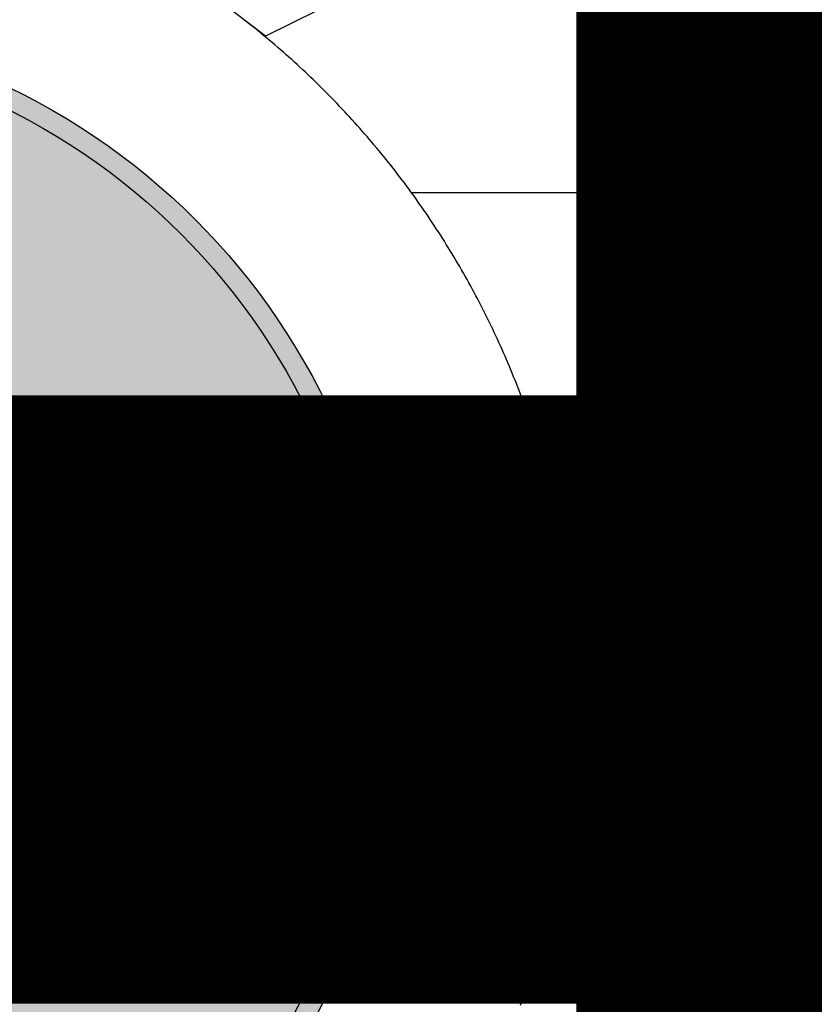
# Model space of a CAD drawing. Header units: millimetres. Extents: x -1.5 to 11.1, y -3 to 5.
# Tile 225 of 256: x 0.315 to 0.3542, y 3.35 to 3.3985. Entities that reach past the tile are written whole.
import ezdxf

# ---------------------------------------------------------------- set-up
doc = ezdxf.new("R2010")
doc.units = ezdxf.units.MM
doc.header["$MEASUREMENT"] = 0
for name, color, linetype, true_color in [('BottomLayer', 5, 'Continuous', 0x0000ff), ('BottomSolder', 6, 'Continuous', 0xff00ff), ('Metal_2', 7, 'Continuous', 0x7f0000), ('Metal_3', 7, 'Continuous', 0x3f7f00), ('TopLayer', 1, 'Continuous', 0xff0000), ('TopSolder', 7, 'Continuous', 0x7f007f)]:
    doc.layers.add(name, color=color, linetype=linetype, true_color=true_color)

# ---------------------------------------------------------------- blocks, each defined once
blk = doc.blocks.new('H______V_D____3_P___100MIL_6')
at = {"layer": 'BottomLayer', "true_color": 0x0000ff}
h = blk.add_hatch(color=5, dxfattribs=at)
edge = h.paths.add_edge_path(flags=0)
edge.add_arc((0.05, 0.1), 0.0325, 0, 360)
at = {"layer": 'BottomSolder', "true_color": 0xff00ff}
h = blk.add_hatch(color=6, dxfattribs=at)
edge = h.paths.add_edge_path(flags=0)
edge.add_arc((0.05, 0.1), 0.0335, 0, 360)
at = {"layer": 'Metal_2', "true_color": 0x7f0000}
h = blk.add_hatch(color=16, dxfattribs=at)
edge = h.paths.add_edge_path(flags=0)
edge.add_arc((0.05, 0.1), 0.0325, 0, 360)
at = {"layer": 'Metal_3', "true_color": 0x3f7f00}
h = blk.add_hatch(color=76, dxfattribs=at)
edge = h.paths.add_edge_path(flags=0)
edge.add_arc((0.05, 0.1), 0.0325, 0, 360)
at = {"layer": 'TopLayer', "true_color": 0xff0000}
h = blk.add_hatch(color=1, dxfattribs=at)
edge = h.paths.add_edge_path(flags=0)
edge.add_arc((0.05, 0.1), 0.0325, 0, 360)
at = {"layer": 'TopSolder', "true_color": 0x7f007f}
h = blk.add_hatch(color=216, dxfattribs=at)
edge = h.paths.add_edge_path(flags=0)
edge.add_arc((0.05, 0.1), 0.0335, 0, 360)
at = {"layer": 'BottomLayer', "color": 5, "true_color": 0x0000ff}
blk.add_circle((0.05, 0.1), 0.0325, dxfattribs=at)
at = {"layer": 'BottomSolder', "color": 6, "true_color": 0xff00ff}
blk.add_circle((0.05, 0.1), 0.0335, dxfattribs=at)
at = {"layer": 'Metal_2', "color": 16, "true_color": 0x7f0000}
blk.add_circle((0.05, 0.1), 0.0325, dxfattribs=at)
at = {"layer": 'Metal_3', "color": 76, "true_color": 0x3f7f00}
blk.add_circle((0.05, 0.1), 0.0325, dxfattribs=at)
at = {"layer": 'TopLayer', "color": 1, "true_color": 0xff0000}
blk.add_circle((0.05, 0.1), 0.0325, dxfattribs=at)
at = {"layer": 'TopSolder', "color": 216, "true_color": 0x7f007f}
blk.add_circle((0.05, 0.1), 0.0335, dxfattribs=at)

msp = doc.modelspace()

# ---------------------------------------------------------------- linework, layer by layer
at = {"layer": 'BottomLayer'}
for p, q in [((0.327157, 3.397732), (0.321433, 3.402124)), ((0.332157, 3.400197), (0.327157, 3.397732))]:
    msp.add_line(p, q, dxfattribs=at)
msp.add_lwpolyline([(0.35, 3.315, 0.015, 0.015, 0), (0.35, 3.415, 0.015, 0.015, 0)], format="xyseb", dxfattribs=at)
at = {"layer": 'Metal_2'}
for p, q in [((0.326211, 3.398455), (0.326066, 3.398568)), ((0.326355, 3.398342), (0.326211, 3.398455)), ((0.326498, 3.398228), (0.326355, 3.398342)), ((0.326641, 3.398113), (0.326498, 3.398228)), ((0.326784, 3.397998), (0.326641, 3.398113)), ((0.326926, 3.397882), (0.326784, 3.397998)), ((0.327068, 3.397766), (0.326926, 3.397882)), ((0.327209, 3.397649), (0.327068, 3.397766)), ((0.32735, 3.397531), (0.327209, 3.397649)), ((0.32749, 3.397413), (0.32735, 3.397531)), ((0.32763, 3.397294), (0.32749, 3.397413)), ((0.327769, 3.397174), (0.32763, 3.397294)), ((0.327907, 3.397054), (0.327769, 3.397174)), ((0.328045, 3.396933), (0.327907, 3.397054)), ((0.328183, 3.396812), (0.328045, 3.396933)), ((0.32832, 3.39669), (0.328183, 3.396812)), ((0.328456, 3.396568), (0.32832, 3.39669)), ((0.328592, 3.396444), (0.328456, 3.396568)), ((0.328728, 3.396321), (0.328592, 3.396444)), ((0.328863, 3.396196), (0.328728, 3.396321)), ((0.328997, 3.396072), (0.328863, 3.396196)), ((0.329131, 3.395946), (0.328997, 3.396072)), ((0.329264, 3.39582), (0.329131, 3.395946)), ((0.329397, 3.395694), (0.329264, 3.39582)), ((0.329529, 3.395567), (0.329397, 3.395694)), ((0.329661, 3.395439), (0.329529, 3.395567)), ((0.329792, 3.39531), (0.329661, 3.395439)), ((0.329922, 3.395182), (0.329792, 3.39531)), ((0.330052, 3.395052), (0.329922, 3.395182)), ((0.330182, 3.394922), (0.330052, 3.395052)), ((0.33031, 3.394792), (0.330182, 3.394922)), ((0.330439, 3.394661), (0.33031, 3.394792)), ((0.330566, 3.394529), (0.330439, 3.394661)), ((0.330693, 3.394397), (0.330566, 3.394529)), ((0.33082, 3.394264), (0.330693, 3.394397)), ((0.330946, 3.394131), (0.33082, 3.394264)), ((0.331072, 3.393997), (0.330946, 3.394131)), ((0.331196, 3.393863), (0.331072, 3.393997)), ((0.331321, 3.393728), (0.331196, 3.393863)), ((0.331444, 3.393592), (0.331321, 3.393728)), ((0.331567, 3.393456), (0.331444, 3.393592)), ((0.33169, 3.39332), (0.331567, 3.393456)), ((0.331812, 3.393183), (0.33169, 3.39332)), ((0.331933, 3.393045), (0.331812, 3.393183)), ((0.332054, 3.392907), (0.331933, 3.393045)), ((0.332174, 3.392769), (0.332054, 3.392907)), ((0.332294, 3.39263), (0.332174, 3.392769)), ((0.332412, 3.39249), (0.332294, 3.39263)), ((0.332531, 3.39235), (0.332412, 3.39249)), ((0.332649, 3.392209), (0.332531, 3.39235)), ((0.332766, 3.392068), (0.332649, 3.392209)), ((0.332882, 3.391926), (0.332766, 3.392068)), ((0.332998, 3.391784), (0.332882, 3.391926)), ((0.333113, 3.391642), (0.332998, 3.391784)), ((0.333228, 3.391498), (0.333113, 3.391642)), ((0.333342, 3.391355), (0.333228, 3.391498)), ((0.333455, 3.391211), (0.333342, 3.391355)), ((0.333568, 3.391066), (0.333455, 3.391211)), ((0.33368, 3.390921), (0.333568, 3.391066)), ((0.333792, 3.390775), (0.33368, 3.390921)), ((0.333903, 3.390629), (0.333792, 3.390775)), ((0.334013, 3.390483), (0.333903, 3.390629)), ((0.334123, 3.390336), (0.334013, 3.390483)), ((0.334232, 3.390188), (0.334123, 3.390336)), ((0.33434, 3.39004), (0.334232, 3.390188)), ((0.334448, 3.389892), (0.33434, 3.39004)), ((0.334555, 3.389743), (0.334448, 3.389892)), ((0.334661, 3.389594), (0.334555, 3.389743)), ((0.334767, 3.389444), (0.334661, 3.389594)), ((0.334872, 3.389294), (0.334767, 3.389444)), ((0.334977, 3.389143), (0.334872, 3.389294)), ((0.335081, 3.388992), (0.334977, 3.389143)), ((0.335184, 3.38884), (0.335081, 3.388992)), ((0.335286, 3.388688), (0.335184, 3.38884)), ((0.335388, 3.388536), (0.335286, 3.388688)), ((0.33549, 3.388383), (0.335388, 3.388536)), ((0.33559, 3.388229), (0.33549, 3.388383)), ((0.33569, 3.388075), (0.33559, 3.388229)), ((0.335789, 3.387921), (0.33569, 3.388075)), ((0.335888, 3.387767), (0.335789, 3.387921)), ((0.335986, 3.387612), (0.335888, 3.387767)), ((0.336083, 3.387456), (0.335986, 3.387612)), ((0.33618, 3.3873), (0.336083, 3.387456)), ((0.336276, 3.387144), (0.33618, 3.3873)), ((0.336371, 3.386987), (0.336276, 3.387144)), ((0.336465, 3.38683), (0.336371, 3.386987)), ((0.336559, 3.386672), (0.336465, 3.38683)), ((0.336652, 3.386514), (0.336559, 3.386672)), ((0.336745, 3.386356), (0.336652, 3.386514)), ((0.336837, 3.386197), (0.336745, 3.386356)), ((0.336928, 3.386038), (0.336837, 3.386197)), ((0.337018, 3.385879), (0.336928, 3.386038)), ((0.337108, 3.385718), (0.337018, 3.385879)), ((0.337197, 3.385558), (0.337108, 3.385718)), ((0.337286, 3.385397), (0.337197, 3.385558)), ((0.337373, 3.385236), (0.337286, 3.385397)), ((0.33746, 3.385075), (0.337373, 3.385236)), ((0.337546, 3.384913), (0.33746, 3.385075)), ((0.337632, 3.384751), (0.337546, 3.384913)), ((0.337717, 3.384588), (0.337632, 3.384751)), ((0.337801, 3.384425), (0.337717, 3.384588)), ((0.337884, 3.384262), (0.337801, 3.384425)), ((0.337967, 3.384098), (0.337884, 3.384262)), ((0.338049, 3.383934), (0.337967, 3.384098)), ((0.338131, 3.38377), (0.338049, 3.383934)), ((0.338211, 3.383605), (0.338131, 3.38377)), ((0.338291, 3.38344), (0.338211, 3.383605)), ((0.338371, 3.383275), (0.338291, 3.38344)), ((0.338449, 3.383109), (0.338371, 3.383275)), ((0.338527, 3.382943), (0.338449, 3.383109)), ((0.338604, 3.382776), (0.338527, 3.382943)), ((0.33868, 3.38261), (0.338604, 3.382776)), ((0.338756, 3.382443), (0.33868, 3.38261)), ((0.338831, 3.382275), (0.338756, 3.382443)), ((0.338905, 3.382108), (0.338831, 3.382275)), ((0.338978, 3.38194), (0.338905, 3.382108)), ((0.339051, 3.381771), (0.338978, 3.38194)), ((0.339123, 3.381603), (0.339051, 3.381771)), ((0.339194, 3.381433), (0.339123, 3.381603)), ((0.339265, 3.381264), (0.339194, 3.381433)), ((0.339335, 3.381095), (0.339265, 3.381264)), ((0.339404, 3.380925), (0.339335, 3.381095)), ((0.339472, 3.380755), (0.339404, 3.380925)), ((0.33954, 3.380584), (0.339472, 3.380755)), ((0.339607, 3.380413), (0.33954, 3.380584)), ((0.339673, 3.380242), (0.339607, 3.380413)), ((0.339738, 3.380071), (0.339673, 3.380242)), ((0.339803, 3.379899), (0.339738, 3.380071)), ((0.339867, 3.379727), (0.339803, 3.379899)), ((0.33993, 3.379555), (0.339867, 3.379727)), ((0.339992, 3.379383), (0.33993, 3.379555)), ((0.340054, 3.37921), (0.339992, 3.379383)), ((0.340115, 3.379037), (0.340054, 3.37921)), ((0.340175, 3.378864), (0.340115, 3.379037)), ((0.340235, 3.37869), (0.340175, 3.378864)), ((0.340294, 3.378516), (0.340235, 3.37869)), ((0.340351, 3.378343), (0.340294, 3.378516)), ((0.340409, 3.378168), (0.340351, 3.378343)), ((0.340465, 3.377994), (0.340409, 3.378168)), ((0.340521, 3.377819), (0.340465, 3.377994)), ((0.340576, 3.377644), (0.340521, 3.377819)), ((0.34063, 3.377469), (0.340576, 3.377644)), ((0.340683, 3.377293), (0.34063, 3.377469)), ((0.340736, 3.377118), (0.340683, 3.377293)), ((0.340788, 3.376942), (0.340736, 3.377118)), ((0.340839, 3.376766), (0.340788, 3.376942)), ((0.34089, 3.376589), (0.340839, 3.376766)), ((0.340939, 3.376413), (0.34089, 3.376589)), ((0.340988, 3.376236), (0.340939, 3.376413)), ((0.341036, 3.376059), (0.340988, 3.376236)), ((0.341083, 3.375882), (0.341036, 3.376059)), ((0.34113, 3.375704), (0.341083, 3.375882)), ((0.341176, 3.375527), (0.34113, 3.375704)), ((0.341221, 3.375349), (0.341176, 3.375527)), ((0.341265, 3.375171), (0.341221, 3.375349)), ((0.341309, 3.374993), (0.341265, 3.375171)), ((0.341351, 3.374814), (0.341309, 3.374993)), ((0.341393, 3.374636), (0.341351, 3.374814)), ((0.341434, 3.374457), (0.341393, 3.374636)), ((0.341475, 3.374278), (0.341434, 3.374457)), ((0.341515, 3.374099), (0.341475, 3.374278)), ((0.341554, 3.37392), (0.341515, 3.374099)), ((0.341592, 3.373741), (0.341554, 3.37392)), ((0.341629, 3.373561), (0.341592, 3.373741)), ((0.341666, 3.373381), (0.341629, 3.373561)), ((0.341701, 3.373201), (0.341666, 3.373381)), ((0.341736, 3.373022), (0.341701, 3.373201)), ((0.34177, 3.372841), (0.341736, 3.373022)), ((0.341804, 3.372661), (0.34177, 3.372841)), ((0.341837, 3.37248), (0.341804, 3.372661)), ((0.341869, 3.3723), (0.341837, 3.37248)), ((0.3419, 3.372119), (0.341869, 3.3723)), ((0.34193, 3.371938), (0.3419, 3.372119)), ((0.34196, 3.371757), (0.34193, 3.371938)), ((0.341988, 3.371576), (0.34196, 3.371757)), ((0.342016, 3.371395), (0.341988, 3.371576)), ((0.342044, 3.371214), (0.342016, 3.371395)), ((0.34207, 3.371032), (0.342044, 3.371214)), ((0.342095, 3.37085), (0.34207, 3.371032)), ((0.34212, 3.370669), (0.342095, 3.37085)), ((0.342144, 3.370487), (0.34212, 3.370669)), ((0.342168, 3.370305), (0.342144, 3.370487)), ((0.34219, 3.370123), (0.342168, 3.370305)), ((0.342212, 3.369941), (0.34219, 3.370123)), ((0.342233, 3.369759), (0.342212, 3.369941)), ((0.342253, 3.369576), (0.342233, 3.369759)), ((0.342272, 3.369394), (0.342253, 3.369576)), ((0.342291, 3.369212), (0.342272, 3.369394)), ((0.342309, 3.369029), (0.342291, 3.369212)), ((0.342326, 3.368846), (0.342309, 3.369029)), ((0.342342, 3.368664), (0.342326, 3.368846)), ((0.342357, 3.368481), (0.342342, 3.368664)), ((0.342372, 3.368298), (0.342357, 3.368481)), ((0.342386, 3.368115), (0.342372, 3.368298)), ((0.342399, 3.367932), (0.342386, 3.368115)), ((0.342411, 3.367749), (0.342399, 3.367932)), ((0.342423, 3.367566), (0.342411, 3.367749)), ((0.342433, 3.367383), (0.342423, 3.367566)), ((0.342443, 3.3672), (0.342433, 3.367383)), ((0.342452, 3.367017), (0.342443, 3.3672)), ((0.342461, 3.366834), (0.342452, 3.367017)), ((0.342468, 3.36665), (0.342461, 3.366834)), ((0.342475, 3.366467), (0.342468, 3.36665)), ((0.342481, 3.366284), (0.342475, 3.366467)), ((0.342486, 3.3661), (0.342481, 3.366284)), ((0.34249, 3.365917), (0.342486, 3.3661)), ((0.342494, 3.365734), (0.34249, 3.365917)), ((0.342496, 3.36555), (0.342494, 3.365734)), ((0.342498, 3.365367), (0.342496, 3.36555)), ((0.3425, 3.365184), (0.342498, 3.365367)), ((0.342498, 3.364633), (0.3425, 3.364817)), ((0.3425, 3.365), (0.3425, 3.365184)), ((0.3425, 3.364817), (0.3425, 3.365)), ((0.34249, 3.364083), (0.342494, 3.364266)), ((0.342494, 3.364266), (0.342496, 3.36445)), ((0.342496, 3.36445), (0.342498, 3.364633)), ((0.342481, 3.363717), (0.342486, 3.3639)), ((0.342486, 3.3639), (0.34249, 3.364083)), ((0.342461, 3.363167), (0.342468, 3.36335)), ((0.342468, 3.36335), (0.342475, 3.363533)), ((0.342475, 3.363533), (0.342481, 3.363717)), ((0.342443, 3.3628), (0.342452, 3.362983)), ((0.342452, 3.362983), (0.342461, 3.363167)), ((0.342411, 3.362251), (0.342423, 3.362434)), ((0.342423, 3.362434), (0.342433, 3.362617)), ((0.342433, 3.362617), (0.342443, 3.3628)), ((0.342372, 3.361702), (0.342386, 3.361885)), ((0.342386, 3.361885), (0.342399, 3.362068)), ((0.342399, 3.362068), (0.342411, 3.362251)), ((0.342342, 3.361337), (0.342357, 3.361519)), ((0.342357, 3.361519), (0.342372, 3.361702)), ((0.342291, 3.360789), (0.342309, 3.360971)), ((0.342309, 3.360971), (0.342326, 3.361154)), ((0.342326, 3.361154), (0.342342, 3.361337)), ((0.342233, 3.360242), (0.342253, 3.360424)), ((0.342253, 3.360424), (0.342272, 3.360606)), ((0.342272, 3.360606), (0.342291, 3.360789)), ((0.34219, 3.359877), (0.342212, 3.360059)), ((0.342212, 3.360059), (0.342233, 3.360242)), ((0.34212, 3.359332), (0.342144, 3.359513)), ((0.342144, 3.359513), (0.342168, 3.359695)), ((0.342168, 3.359695), (0.34219, 3.359877)), ((0.342044, 3.358787), (0.34207, 3.358968)), ((0.34207, 3.358968), (0.342095, 3.35915)), ((0.342095, 3.35915), (0.34212, 3.359332)), ((0.341988, 3.358424), (0.342016, 3.358605)), ((0.342016, 3.358605), (0.342044, 3.358787)), ((0.3419, 3.357881), (0.34193, 3.358062)), ((0.34193, 3.358062), (0.34196, 3.358243)), ((0.34196, 3.358243), (0.341988, 3.358424)), ((0.341804, 3.357339), (0.341837, 3.35752)), ((0.341837, 3.35752), (0.341869, 3.3577)), ((0.341869, 3.3577), (0.3419, 3.357881)), ((0.341701, 3.356799), (0.341736, 3.356979)), ((0.341736, 3.356979), (0.34177, 3.357159)), ((0.34177, 3.357159), (0.341804, 3.357339)), ((0.341629, 3.356439), (0.341666, 3.356619)), ((0.341666, 3.356619), (0.341701, 3.356799)), ((0.341515, 3.355901), (0.341554, 3.35608)), ((0.341554, 3.35608), (0.341592, 3.35626)), ((0.341592, 3.35626), (0.341629, 3.356439)), ((0.341393, 3.355364), (0.341434, 3.355543)), ((0.341434, 3.355543), (0.341475, 3.355722)), ((0.341475, 3.355722), (0.341515, 3.355901)), ((0.341309, 3.355007), (0.341351, 3.355186)), ((0.341351, 3.355186), (0.341393, 3.355364)), ((0.341176, 3.354473), (0.341221, 3.354651)), ((0.341221, 3.354651), (0.341265, 3.354829)), ((0.341265, 3.354829), (0.341309, 3.355007)), ((0.341036, 3.353941), (0.341083, 3.354118)), ((0.341083, 3.354118), (0.34113, 3.354296)), ((0.34113, 3.354296), (0.341176, 3.354473)), ((0.34089, 3.353411), (0.340939, 3.353588)), ((0.340939, 3.353588), (0.340988, 3.353764)), ((0.340988, 3.353764), (0.341036, 3.353941)), ((0.340788, 3.353058), (0.340839, 3.353235)), ((0.340839, 3.353235), (0.34089, 3.353411)), ((0.34063, 3.352531), (0.340683, 3.352707)), ((0.340683, 3.352707), (0.340736, 3.352883)), ((0.340736, 3.352883), (0.340788, 3.353058)), ((0.340465, 3.352006), (0.340521, 3.352181)), ((0.340521, 3.352181), (0.340576, 3.352356)), ((0.340576, 3.352356), (0.34063, 3.352531)), ((0.340294, 3.351484), (0.340351, 3.351658)), ((0.340351, 3.351658), (0.340409, 3.351832)), ((0.340409, 3.351832), (0.340465, 3.352006)), ((0.340175, 3.351136), (0.340235, 3.35131)), ((0.340235, 3.35131), (0.340294, 3.351484)), ((0.339992, 3.350617), (0.340054, 3.35079)), ((0.340054, 3.35079), (0.340115, 3.350963)), ((0.340115, 3.350963), (0.340175, 3.351136)), ((0.339803, 3.350101), (0.339867, 3.350273)), ((0.339867, 3.350273), (0.33993, 3.350445)), ((0.33993, 3.350445), (0.339992, 3.350617)), ((0.339738, 3.349929), (0.339803, 3.350101))]:
    msp.add_line(p, q, dxfattribs=at)
at = {"layer": 'Metal_3'}
for p, q in [((0.326211, 3.398455), (0.326066, 3.398568)), ((0.326355, 3.398342), (0.326211, 3.398455)), ((0.326498, 3.398228), (0.326355, 3.398342)), ((0.326641, 3.398113), (0.326498, 3.398228)), ((0.326784, 3.397998), (0.326641, 3.398113)), ((0.326926, 3.397882), (0.326784, 3.397998)), ((0.327068, 3.397766), (0.326926, 3.397882)), ((0.327209, 3.397649), (0.327068, 3.397766)), ((0.32735, 3.397531), (0.327209, 3.397649)), ((0.32749, 3.397413), (0.32735, 3.397531)), ((0.32763, 3.397294), (0.32749, 3.397413)), ((0.327769, 3.397174), (0.32763, 3.397294)), ((0.327907, 3.397054), (0.327769, 3.397174)), ((0.328045, 3.396933), (0.327907, 3.397054)), ((0.328183, 3.396812), (0.328045, 3.396933)), ((0.32832, 3.39669), (0.328183, 3.396812)), ((0.328456, 3.396568), (0.32832, 3.39669)), ((0.328592, 3.396444), (0.328456, 3.396568)), ((0.328728, 3.396321), (0.328592, 3.396444)), ((0.328863, 3.396196), (0.328728, 3.396321)), ((0.328997, 3.396072), (0.328863, 3.396196)), ((0.329131, 3.395946), (0.328997, 3.396072)), ((0.329264, 3.39582), (0.329131, 3.395946)), ((0.329397, 3.395694), (0.329264, 3.39582)), ((0.329529, 3.395567), (0.329397, 3.395694)), ((0.329661, 3.395439), (0.329529, 3.395567)), ((0.329792, 3.39531), (0.329661, 3.395439)), ((0.329922, 3.395182), (0.329792, 3.39531)), ((0.330052, 3.395052), (0.329922, 3.395182)), ((0.330182, 3.394922), (0.330052, 3.395052)), ((0.33031, 3.394792), (0.330182, 3.394922)), ((0.330439, 3.394661), (0.33031, 3.394792)), ((0.330566, 3.394529), (0.330439, 3.394661)), ((0.330693, 3.394397), (0.330566, 3.394529)), ((0.33082, 3.394264), (0.330693, 3.394397)), ((0.330946, 3.394131), (0.33082, 3.394264)), ((0.331072, 3.393997), (0.330946, 3.394131)), ((0.331196, 3.393863), (0.331072, 3.393997)), ((0.331321, 3.393728), (0.331196, 3.393863)), ((0.331444, 3.393592), (0.331321, 3.393728)), ((0.331567, 3.393456), (0.331444, 3.393592)), ((0.33169, 3.39332), (0.331567, 3.393456)), ((0.331812, 3.393183), (0.33169, 3.39332)), ((0.331933, 3.393045), (0.331812, 3.393183)), ((0.332054, 3.392907), (0.331933, 3.393045)), ((0.332174, 3.392769), (0.332054, 3.392907)), ((0.332294, 3.39263), (0.332174, 3.392769)), ((0.332412, 3.39249), (0.332294, 3.39263)), ((0.332531, 3.39235), (0.332412, 3.39249)), ((0.332649, 3.392209), (0.332531, 3.39235)), ((0.332766, 3.392068), (0.332649, 3.392209)), ((0.332882, 3.391926), (0.332766, 3.392068)), ((0.332998, 3.391784), (0.332882, 3.391926)), ((0.333113, 3.391642), (0.332998, 3.391784)), ((0.333228, 3.391498), (0.333113, 3.391642)), ((0.333342, 3.391355), (0.333228, 3.391498)), ((0.333455, 3.391211), (0.333342, 3.391355)), ((0.333568, 3.391066), (0.333455, 3.391211)), ((0.33368, 3.390921), (0.333568, 3.391066)), ((0.333792, 3.390775), (0.33368, 3.390921)), ((0.333903, 3.390629), (0.333792, 3.390775)), ((0.334013, 3.390483), (0.333903, 3.390629)), ((0.334123, 3.390336), (0.334013, 3.390483)), ((0.334232, 3.390188), (0.334123, 3.390336)), ((0.33434, 3.39004), (0.334232, 3.390188)), ((0.334448, 3.389892), (0.33434, 3.39004)), ((0.334555, 3.389743), (0.334448, 3.389892)), ((0.334661, 3.389594), (0.334555, 3.389743)), ((0.334767, 3.389444), (0.334661, 3.389594)), ((0.334872, 3.389294), (0.334767, 3.389444)), ((0.334977, 3.389143), (0.334872, 3.389294)), ((0.335081, 3.388992), (0.334977, 3.389143)), ((0.335184, 3.38884), (0.335081, 3.388992)), ((0.335286, 3.388688), (0.335184, 3.38884)), ((0.335388, 3.388536), (0.335286, 3.388688)), ((0.33549, 3.388383), (0.335388, 3.388536)), ((0.33559, 3.388229), (0.33549, 3.388383)), ((0.33569, 3.388075), (0.33559, 3.388229)), ((0.335789, 3.387921), (0.33569, 3.388075)), ((0.335888, 3.387767), (0.335789, 3.387921)), ((0.335986, 3.387612), (0.335888, 3.387767)), ((0.336083, 3.387456), (0.335986, 3.387612)), ((0.33618, 3.3873), (0.336083, 3.387456)), ((0.336276, 3.387144), (0.33618, 3.3873)), ((0.336371, 3.386987), (0.336276, 3.387144)), ((0.336465, 3.38683), (0.336371, 3.386987)), ((0.336559, 3.386672), (0.336465, 3.38683)), ((0.336652, 3.386514), (0.336559, 3.386672)), ((0.336745, 3.386356), (0.336652, 3.386514)), ((0.336837, 3.386197), (0.336745, 3.386356)), ((0.336928, 3.386038), (0.336837, 3.386197)), ((0.337018, 3.385879), (0.336928, 3.386038)), ((0.337108, 3.385718), (0.337018, 3.385879)), ((0.337197, 3.385558), (0.337108, 3.385718)), ((0.337286, 3.385397), (0.337197, 3.385558)), ((0.337373, 3.385236), (0.337286, 3.385397)), ((0.33746, 3.385075), (0.337373, 3.385236)), ((0.337546, 3.384913), (0.33746, 3.385075)), ((0.337632, 3.384751), (0.337546, 3.384913)), ((0.337717, 3.384588), (0.337632, 3.384751)), ((0.337801, 3.384425), (0.337717, 3.384588)), ((0.337884, 3.384262), (0.337801, 3.384425)), ((0.337967, 3.384098), (0.337884, 3.384262)), ((0.338049, 3.383934), (0.337967, 3.384098)), ((0.338131, 3.38377), (0.338049, 3.383934)), ((0.338211, 3.383605), (0.338131, 3.38377)), ((0.338291, 3.38344), (0.338211, 3.383605)), ((0.338371, 3.383275), (0.338291, 3.38344)), ((0.338449, 3.383109), (0.338371, 3.383275)), ((0.338527, 3.382943), (0.338449, 3.383109)), ((0.338604, 3.382776), (0.338527, 3.382943)), ((0.33868, 3.38261), (0.338604, 3.382776)), ((0.338756, 3.382443), (0.33868, 3.38261)), ((0.338831, 3.382275), (0.338756, 3.382443)), ((0.338905, 3.382108), (0.338831, 3.382275)), ((0.338978, 3.38194), (0.338905, 3.382108)), ((0.339051, 3.381771), (0.338978, 3.38194)), ((0.339123, 3.381603), (0.339051, 3.381771)), ((0.339194, 3.381433), (0.339123, 3.381603)), ((0.339265, 3.381264), (0.339194, 3.381433)), ((0.339335, 3.381095), (0.339265, 3.381264)), ((0.339404, 3.380925), (0.339335, 3.381095)), ((0.339472, 3.380755), (0.339404, 3.380925)), ((0.33954, 3.380584), (0.339472, 3.380755)), ((0.339607, 3.380413), (0.33954, 3.380584)), ((0.339673, 3.380242), (0.339607, 3.380413)), ((0.339738, 3.380071), (0.339673, 3.380242)), ((0.339803, 3.379899), (0.339738, 3.380071)), ((0.339867, 3.379727), (0.339803, 3.379899)), ((0.33993, 3.379555), (0.339867, 3.379727)), ((0.339992, 3.379383), (0.33993, 3.379555)), ((0.340054, 3.37921), (0.339992, 3.379383)), ((0.340115, 3.379037), (0.340054, 3.37921)), ((0.340175, 3.378864), (0.340115, 3.379037)), ((0.340235, 3.37869), (0.340175, 3.378864)), ((0.340294, 3.378516), (0.340235, 3.37869)), ((0.340351, 3.378343), (0.340294, 3.378516)), ((0.340409, 3.378168), (0.340351, 3.378343)), ((0.340465, 3.377994), (0.340409, 3.378168)), ((0.340521, 3.377819), (0.340465, 3.377994)), ((0.340576, 3.377644), (0.340521, 3.377819)), ((0.34063, 3.377469), (0.340576, 3.377644)), ((0.340683, 3.377293), (0.34063, 3.377469)), ((0.340736, 3.377118), (0.340683, 3.377293)), ((0.340788, 3.376942), (0.340736, 3.377118)), ((0.340839, 3.376766), (0.340788, 3.376942)), ((0.34089, 3.376589), (0.340839, 3.376766)), ((0.340939, 3.376413), (0.34089, 3.376589)), ((0.340988, 3.376236), (0.340939, 3.376413)), ((0.341036, 3.376059), (0.340988, 3.376236)), ((0.341083, 3.375882), (0.341036, 3.376059)), ((0.34113, 3.375704), (0.341083, 3.375882)), ((0.341176, 3.375527), (0.34113, 3.375704)), ((0.341221, 3.375349), (0.341176, 3.375527)), ((0.341265, 3.375171), (0.341221, 3.375349)), ((0.341309, 3.374993), (0.341265, 3.375171)), ((0.341351, 3.374814), (0.341309, 3.374993)), ((0.341393, 3.374636), (0.341351, 3.374814)), ((0.341434, 3.374457), (0.341393, 3.374636)), ((0.341475, 3.374278), (0.341434, 3.374457)), ((0.341515, 3.374099), (0.341475, 3.374278)), ((0.341554, 3.37392), (0.341515, 3.374099)), ((0.341592, 3.373741), (0.341554, 3.37392)), ((0.341629, 3.373561), (0.341592, 3.373741)), ((0.341666, 3.373381), (0.341629, 3.373561)), ((0.341701, 3.373201), (0.341666, 3.373381)), ((0.341736, 3.373022), (0.341701, 3.373201)), ((0.34177, 3.372841), (0.341736, 3.373022)), ((0.341804, 3.372661), (0.34177, 3.372841)), ((0.341837, 3.37248), (0.341804, 3.372661)), ((0.341869, 3.3723), (0.341837, 3.37248)), ((0.3419, 3.372119), (0.341869, 3.3723)), ((0.34193, 3.371938), (0.3419, 3.372119)), ((0.34196, 3.371757), (0.34193, 3.371938)), ((0.341988, 3.371576), (0.34196, 3.371757)), ((0.342016, 3.371395), (0.341988, 3.371576)), ((0.342044, 3.371214), (0.342016, 3.371395)), ((0.34207, 3.371032), (0.342044, 3.371214)), ((0.342095, 3.37085), (0.34207, 3.371032)), ((0.34212, 3.370669), (0.342095, 3.37085)), ((0.342144, 3.370487), (0.34212, 3.370669)), ((0.342168, 3.370305), (0.342144, 3.370487)), ((0.34219, 3.370123), (0.342168, 3.370305)), ((0.342212, 3.369941), (0.34219, 3.370123)), ((0.342233, 3.369759), (0.342212, 3.369941)), ((0.342253, 3.369576), (0.342233, 3.369759)), ((0.342272, 3.369394), (0.342253, 3.369576)), ((0.342291, 3.369212), (0.342272, 3.369394)), ((0.342309, 3.369029), (0.342291, 3.369212)), ((0.342326, 3.368846), (0.342309, 3.369029)), ((0.342342, 3.368664), (0.342326, 3.368846)), ((0.342357, 3.368481), (0.342342, 3.368664)), ((0.342372, 3.368298), (0.342357, 3.368481)), ((0.342386, 3.368115), (0.342372, 3.368298)), ((0.342399, 3.367932), (0.342386, 3.368115)), ((0.342411, 3.367749), (0.342399, 3.367932)), ((0.342423, 3.367566), (0.342411, 3.367749)), ((0.342433, 3.367383), (0.342423, 3.367566)), ((0.342443, 3.3672), (0.342433, 3.367383)), ((0.342452, 3.367017), (0.342443, 3.3672)), ((0.342461, 3.366834), (0.342452, 3.367017)), ((0.342468, 3.36665), (0.342461, 3.366834)), ((0.342475, 3.366467), (0.342468, 3.36665)), ((0.342481, 3.366284), (0.342475, 3.366467)), ((0.342486, 3.3661), (0.342481, 3.366284)), ((0.34249, 3.365917), (0.342486, 3.3661)), ((0.342494, 3.365734), (0.34249, 3.365917)), ((0.342496, 3.36555), (0.342494, 3.365734)), ((0.342498, 3.365367), (0.342496, 3.36555)), ((0.3425, 3.365184), (0.342498, 3.365367)), ((0.342498, 3.364633), (0.3425, 3.364817)), ((0.3425, 3.365), (0.3425, 3.365184)), ((0.3425, 3.364817), (0.3425, 3.365)), ((0.34249, 3.364083), (0.342494, 3.364266)), ((0.342494, 3.364266), (0.342496, 3.36445)), ((0.342496, 3.36445), (0.342498, 3.364633)), ((0.342481, 3.363717), (0.342486, 3.3639)), ((0.342486, 3.3639), (0.34249, 3.364083)), ((0.342461, 3.363167), (0.342468, 3.36335)), ((0.342468, 3.36335), (0.342475, 3.363533)), ((0.342475, 3.363533), (0.342481, 3.363717)), ((0.342443, 3.3628), (0.342452, 3.362983)), ((0.342452, 3.362983), (0.342461, 3.363167)), ((0.342411, 3.362251), (0.342423, 3.362434)), ((0.342423, 3.362434), (0.342433, 3.362617)), ((0.342433, 3.362617), (0.342443, 3.3628)), ((0.342372, 3.361702), (0.342386, 3.361885)), ((0.342386, 3.361885), (0.342399, 3.362068)), ((0.342399, 3.362068), (0.342411, 3.362251)), ((0.342342, 3.361337), (0.342357, 3.361519)), ((0.342357, 3.361519), (0.342372, 3.361702)), ((0.342291, 3.360789), (0.342309, 3.360971)), ((0.342309, 3.360971), (0.342326, 3.361154)), ((0.342326, 3.361154), (0.342342, 3.361337)), ((0.342233, 3.360242), (0.342253, 3.360424)), ((0.342253, 3.360424), (0.342272, 3.360606)), ((0.342272, 3.360606), (0.342291, 3.360789)), ((0.34219, 3.359877), (0.342212, 3.360059)), ((0.342212, 3.360059), (0.342233, 3.360242)), ((0.34212, 3.359332), (0.342144, 3.359513)), ((0.342144, 3.359513), (0.342168, 3.359695)), ((0.342168, 3.359695), (0.34219, 3.359877)), ((0.342044, 3.358787), (0.34207, 3.358968)), ((0.34207, 3.358968), (0.342095, 3.35915)), ((0.342095, 3.35915), (0.34212, 3.359332)), ((0.341988, 3.358424), (0.342016, 3.358605)), ((0.342016, 3.358605), (0.342044, 3.358787)), ((0.3419, 3.357881), (0.34193, 3.358062)), ((0.34193, 3.358062), (0.34196, 3.358243)), ((0.34196, 3.358243), (0.341988, 3.358424)), ((0.341804, 3.357339), (0.341837, 3.35752)), ((0.341837, 3.35752), (0.341869, 3.3577)), ((0.341869, 3.3577), (0.3419, 3.357881)), ((0.341701, 3.356799), (0.341736, 3.356979)), ((0.341736, 3.356979), (0.34177, 3.357159)), ((0.34177, 3.357159), (0.341804, 3.357339)), ((0.341629, 3.356439), (0.341666, 3.356619)), ((0.341666, 3.356619), (0.341701, 3.356799)), ((0.341515, 3.355901), (0.341554, 3.35608)), ((0.341554, 3.35608), (0.341592, 3.35626)), ((0.341592, 3.35626), (0.341629, 3.356439)), ((0.341393, 3.355364), (0.341434, 3.355543)), ((0.341434, 3.355543), (0.341475, 3.355722)), ((0.341475, 3.355722), (0.341515, 3.355901)), ((0.341309, 3.355007), (0.341351, 3.355186)), ((0.341351, 3.355186), (0.341393, 3.355364)), ((0.341176, 3.354473), (0.341221, 3.354651)), ((0.341221, 3.354651), (0.341265, 3.354829)), ((0.341265, 3.354829), (0.341309, 3.355007)), ((0.341036, 3.353941), (0.341083, 3.354118)), ((0.341083, 3.354118), (0.34113, 3.354296)), ((0.34113, 3.354296), (0.341176, 3.354473)), ((0.34089, 3.353411), (0.340939, 3.353588)), ((0.340939, 3.353588), (0.340988, 3.353764)), ((0.340988, 3.353764), (0.341036, 3.353941)), ((0.340788, 3.353058), (0.340839, 3.353235)), ((0.340839, 3.353235), (0.34089, 3.353411)), ((0.34063, 3.352531), (0.340683, 3.352707)), ((0.340683, 3.352707), (0.340736, 3.352883)), ((0.340736, 3.352883), (0.340788, 3.353058)), ((0.340465, 3.352006), (0.340521, 3.352181)), ((0.340521, 3.352181), (0.340576, 3.352356)), ((0.340576, 3.352356), (0.34063, 3.352531)), ((0.340294, 3.351484), (0.340351, 3.351658)), ((0.340351, 3.351658), (0.340409, 3.351832)), ((0.340409, 3.351832), (0.340465, 3.352006)), ((0.340175, 3.351136), (0.340235, 3.35131)), ((0.340235, 3.35131), (0.340294, 3.351484)), ((0.339992, 3.350617), (0.340054, 3.35079)), ((0.340054, 3.35079), (0.340115, 3.350963)), ((0.340115, 3.350963), (0.340175, 3.351136)), ((0.339803, 3.350101), (0.339867, 3.350273)), ((0.339867, 3.350273), (0.33993, 3.350445)), ((0.33993, 3.350445), (0.339992, 3.350617)), ((0.339738, 3.349929), (0.339803, 3.350101))]:
    msp.add_line(p, q, dxfattribs=at)
at = {"layer": 'TopLayer'}
for p, q in [((0.326211, 3.398455), (0.326066, 3.398568)), ((0.326355, 3.398342), (0.326211, 3.398455)), ((0.326498, 3.398228), (0.326355, 3.398342)), ((0.326641, 3.398113), (0.326498, 3.398228)), ((0.326784, 3.397998), (0.326641, 3.398113)), ((0.326926, 3.397882), (0.326784, 3.397998)), ((0.327068, 3.397766), (0.326926, 3.397882)), ((0.327209, 3.397649), (0.327068, 3.397766)), ((0.32735, 3.397531), (0.327209, 3.397649)), ((0.32749, 3.397413), (0.32735, 3.397531)), ((0.32763, 3.397294), (0.32749, 3.397413)), ((0.327769, 3.397174), (0.32763, 3.397294)), ((0.327907, 3.397054), (0.327769, 3.397174)), ((0.328045, 3.396933), (0.327907, 3.397054)), ((0.328183, 3.396812), (0.328045, 3.396933)), ((0.32832, 3.39669), (0.328183, 3.396812)), ((0.328456, 3.396568), (0.32832, 3.39669)), ((0.328592, 3.396444), (0.328456, 3.396568)), ((0.328728, 3.396321), (0.328592, 3.396444)), ((0.328863, 3.396196), (0.328728, 3.396321)), ((0.328997, 3.396072), (0.328863, 3.396196)), ((0.329131, 3.395946), (0.328997, 3.396072)), ((0.329264, 3.39582), (0.329131, 3.395946)), ((0.329397, 3.395694), (0.329264, 3.39582)), ((0.329529, 3.395567), (0.329397, 3.395694)), ((0.329661, 3.395439), (0.329529, 3.395567)), ((0.329792, 3.39531), (0.329661, 3.395439)), ((0.329922, 3.395182), (0.329792, 3.39531)), ((0.330052, 3.395052), (0.329922, 3.395182)), ((0.330182, 3.394922), (0.330052, 3.395052)), ((0.33031, 3.394792), (0.330182, 3.394922)), ((0.330439, 3.394661), (0.33031, 3.394792)), ((0.330566, 3.394529), (0.330439, 3.394661)), ((0.330693, 3.394397), (0.330566, 3.394529)), ((0.33082, 3.394264), (0.330693, 3.394397)), ((0.330946, 3.394131), (0.33082, 3.394264)), ((0.331072, 3.393997), (0.330946, 3.394131)), ((0.331196, 3.393863), (0.331072, 3.393997)), ((0.331321, 3.393728), (0.331196, 3.393863)), ((0.331444, 3.393592), (0.331321, 3.393728)), ((0.331567, 3.393456), (0.331444, 3.393592)), ((0.33169, 3.39332), (0.331567, 3.393456)), ((0.331812, 3.393183), (0.33169, 3.39332)), ((0.331933, 3.393045), (0.331812, 3.393183)), ((0.332054, 3.392907), (0.331933, 3.393045)), ((0.332174, 3.392769), (0.332054, 3.392907)), ((0.332294, 3.39263), (0.332174, 3.392769)), ((0.332412, 3.39249), (0.332294, 3.39263)), ((0.332531, 3.39235), (0.332412, 3.39249)), ((0.332649, 3.392209), (0.332531, 3.39235)), ((0.332766, 3.392068), (0.332649, 3.392209)), ((0.332882, 3.391926), (0.332766, 3.392068)), ((0.332998, 3.391784), (0.332882, 3.391926)), ((0.333113, 3.391642), (0.332998, 3.391784)), ((0.333228, 3.391498), (0.333113, 3.391642)), ((0.333342, 3.391355), (0.333228, 3.391498)), ((0.333455, 3.391211), (0.333342, 3.391355)), ((0.333568, 3.391066), (0.333455, 3.391211)), ((0.33368, 3.390921), (0.333568, 3.391066)), ((0.333792, 3.390775), (0.33368, 3.390921)), ((0.333903, 3.390629), (0.333792, 3.390775)), ((0.334013, 3.390483), (0.333903, 3.390629)), ((0.334123, 3.390336), (0.334013, 3.390483)), ((0.334232, 3.390188), (0.334123, 3.390336)), ((0.33434, 3.39004), (0.334232, 3.390188)), ((0.334369, 3.39), (0.33434, 3.39004)), ((0.365631, 3.39), (0.334369, 3.39))]:
    msp.add_line(p, q, dxfattribs=at)
msp.add_lwpolyline([(0.3, 3.365, 0.03, 0.03, 0), (0.6, 3.365, 0.03, 0.03, 0)], format="xyseb", dxfattribs=at)

# ---------------------------------------------------------------- block references
at = {"rotation": 90}
msp.add_blockref('H______V_D____3_P___100MIL_6', (0.4, 3.315), dxfattribs=at)

doc.saveas('drawing.dxf')
